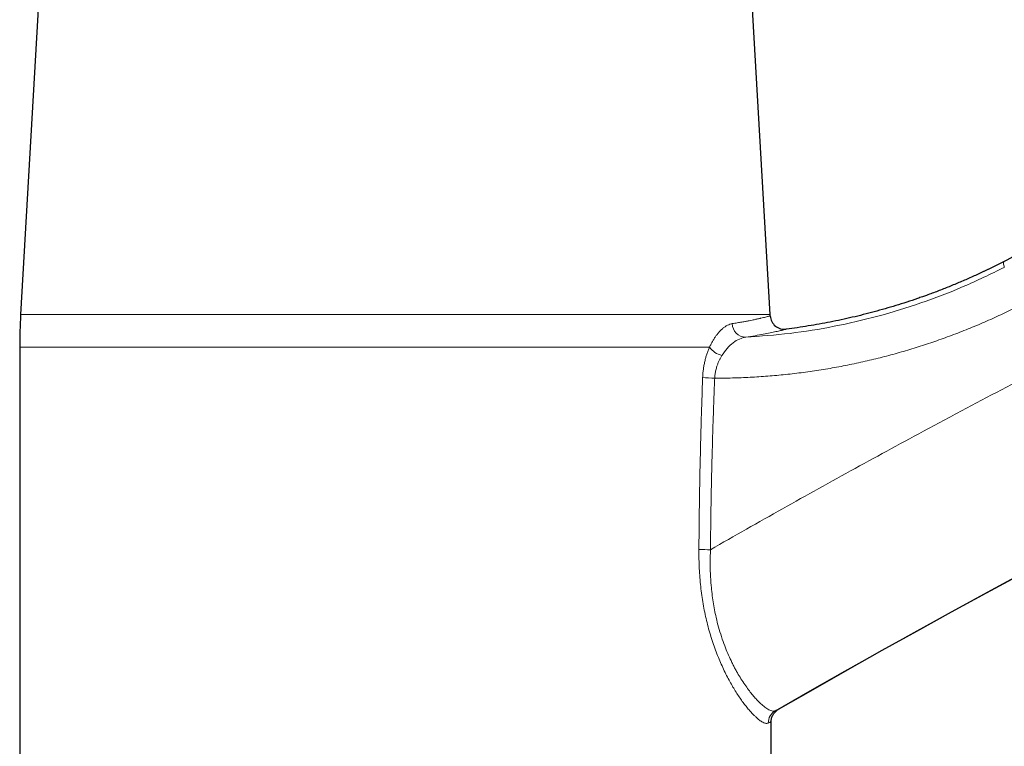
# Model space of a CAD drawing. Header units: millimetres. Extents: x 8 to 1004, y 12 to 903.
# Tile 53 of 56: x 753 to 823, y 723 to 774. Entities that reach past the tile are written whole.
import ezdxf

# ---------------------------------------------------------------- set-up
doc = ezdxf.new("R2010")
doc.units = ezdxf.units.MM

msp = doc.modelspace()

# ---------------------------------------------------------------- linework, layer by layer
at = {"color": 7, "linetype": 'Continuous', "lineweight": 30}
for p, q in [((754.711, 778.068), (753.3, 753.596)), ((806.167, 753.596), (804.755, 778.068)), ((821.724, 756.877), (821.125, 756.588)), ((817.187, 754.953), (816.914, 754.857)), ((753.233, 751.292), (753.233, 714.345)), ((806.233, 706.645), (806.233, 724.873))]:
    msp.add_line(p, q, dxfattribs=at)
at = {"color": 8, "linetype": 'Continuous', "lineweight": 0}
for p, q in [((821.724, 756.877), (821.641, 756.837)), ((816.931, 754.863), (816.914, 754.857)), ((753.3, 753.596), (806.167, 753.596)), ((801.884, 751.292), (753.233, 751.292))]:
    msp.add_line(p, q, dxfattribs=at)
for centre, radius, start, end in [((1114.367, 192.974), 615.236, 103.310879, 120.024968), ((804.467, 752.979), 0.979, 181.33187, 268.36342), ((803.156, 752.242), 1.587, 216.74571, 255.30618), ((802.615, 761.414), 12.313, 264.34012, 268.29628), ((802.36, 809.393), 72.383, 269.03202, 269.67556), ((807.017, 724.793), 0.992, 120.2704, 180.52177)]:
    msp.add_arc(centre, radius, start, end, dxfattribs=at)
at = {"color": 7, "linetype": 'Continuous', "lineweight": 30}
for centre, radius, start, end in [((1114.367, 192.974), 615.206, 103.343719, 120.003403), ((793.233, 751.292), 40, 176.69813, 180.00002), ((766.233, 751.292), 40, 3.17112, 3.30187), ((807.17, 753.56), 1, 183.17112, 277.26295)]:
    msp.add_arc(centre, radius, start, end, dxfattribs=at)
for points, knots in [([(995.702, 817.091), (995.065, 816.97), (993.428, 816.659), (990.796, 816.142), (987.805, 815.542), (984.817, 814.927), (981.832, 814.298), (978.907, 813.666), (976.041, 813.034), (973.236, 812.401), (970.433, 811.756), (967.633, 811.098), (964.728, 810.402), (961.718, 809.665), (958.604, 808.885), (955.493, 808.09), (952.387, 807.28), (949.285, 806.454), (946.188, 805.612), (943.094, 804.754), (940.005, 803.881), (936.921, 802.992), (933.841, 802.087), (930.765, 801.168), (927.694, 800.232), (924.628, 799.281), (921.567, 798.315), (918.511, 797.333), (915.411, 796.32), (912.269, 795.274), (909.083, 794.196), (905.904, 793.101), (902.73, 791.989), (899.562, 790.86), (896.448, 789.732), (893.388, 788.606), (890.381, 787.482), (887.38, 786.342), (884.384, 785.188), (881.395, 784.018), (878.411, 782.833), (875.434, 781.634), (872.415, 780.399), (869.356, 779.13), (866.257, 777.825), (863.165, 776.503), (860.079, 775.166), (857.001, 773.811), (853.93, 772.441), (850.866, 771.054), (847.81, 769.651), (844.761, 768.232), (841.72, 766.797), (838.686, 765.346), (835.718, 763.906), (832.814, 762.48), (829.975, 761.068), (827.144, 759.641), (824.704, 758.398), (823.211, 757.626), (822.657, 757.34)], [0, 0, 0, 0, 0.010598, 0.027203, 0.043808, 0.060414, 0.077019, 0.093624, 0.10928, 0.124937, 0.140593, 0.15625, 0.171906, 0.189379, 0.206853, 0.224327, 0.2418, 0.259274, 0.276748, 0.294221, 0.311695, 0.329168, 0.346642, 0.364116, 0.381589, 0.399063, 0.416536, 0.43401, 0.451484, 0.469789, 0.488095, 0.506401, 0.524706, 0.543012, 0.561318, 0.578791, 0.596265, 0.613739, 0.631212, 0.648686, 0.666159, 0.683633, 0.701107, 0.719412, 0.737718, 0.756024, 0.774329, 0.792635, 0.810941, 0.829247, 0.847552, 0.865858, 0.884164, 0.902469, 0.920775, 0.938035, 0.955294, 0.972554, 0.989814, 1, 1, 1, 1]), ([(822.655, 757.344), (822.405, 757.215), (822.096, 757.056), (821.783, 756.906), (821.724, 756.877)], [0, 0, 0, 0, 0.810534, 1, 1, 1, 1]), ([(821.724, 756.877), (821.525, 756.78), (821.069, 756.559), (820.351, 756.23), (819.569, 755.888), (818.781, 755.561), (817.987, 755.249), (817.365, 755.015), (817.005, 754.889), (816.914, 754.857)], [0, 0, 0, 0, 0.1274313, 0.2908421, 0.4542336, 0.617615, 0.7809953, 0.9443841, 1, 1, 1, 1]), ([(816.914, 754.857), (816.79, 754.813), (816.417, 754.68), (815.79, 754.471), (815.031, 754.23), (814.268, 754.004), (813.501, 753.79), (812.729, 753.589), (811.955, 753.402), (811.177, 753.228), (810.4, 753.068), (809.625, 752.923), (808.851, 752.791), (808.075, 752.671), (807.556, 752.603), (807.297, 752.568)], [0, 0, 0, 0, 0.039645, 0.119988, 0.200347, 0.280728, 0.361133, 0.441568, 0.522036, 0.602542, 0.683089, 0.762242, 0.841442, 0.920694, 1, 1, 1, 1]), ([(806.234, 724.875), (806.235, 724.917), (806.239, 725.003), (806.264, 725.131), (806.306, 725.256), (806.365, 725.376), (806.44, 725.487), (806.528, 725.586), (806.625, 725.673), (806.698, 725.718), (806.734, 725.741)], [0, 0, 0, 0, 0.121227, 0.24562, 0.37222, 0.499956, 0.627698, 0.754316, 0.878737, 1, 1, 1, 1])]:
    msp.add_open_spline(points, degree=3, knots=knots, dxfattribs=at)
at = {"color": 8, "linetype": 'Continuous', "lineweight": 0}
for points, knots in [([(969.927, 803.48), (968.895, 803.235), (966.83, 802.743), (963.738, 801.986), (960.649, 801.214), (957.565, 800.426), (954.503, 799.627), (951.463, 798.818), (948.445, 797.998), (945.432, 797.164), (942.402, 796.309), (939.357, 795.432), (936.295, 794.534), (933.238, 793.621), (930.186, 792.692), (927.138, 791.748), (924.096, 790.788), (921.058, 789.812), (918.025, 788.821), (914.997, 787.815), (911.975, 786.794), (908.957, 785.757), (905.945, 784.704), (902.939, 783.637), (900.021, 782.584), (897.191, 781.547), (894.45, 780.529), (891.713, 779.497), (888.981, 778.453), (886.255, 777.396), (883.452, 776.294), (880.575, 775.147), (877.624, 773.953), (874.679, 772.745), (871.74, 771.521), (868.824, 770.289), (865.933, 769.051), (863.065, 767.806), (860.203, 766.546), (857.328, 765.264), (854.44, 763.958), (851.54, 762.629), (848.646, 761.285), (845.759, 759.926), (842.88, 758.552), (840.007, 757.164), (837.141, 755.762), (834.282, 754.345), (831.431, 752.913), (828.587, 751.467), (825.751, 750.006), (822.921, 748.531), (820.1, 747.042), (817.364, 745.58), (814.713, 744.147), (812.147, 742.744), (809.588, 741.329), (807.035, 739.902), (804.488, 738.464), (802.796, 737.495), (801.95, 737.011)], [0, 0, 0, 0, 0.017562, 0.035123, 0.052685, 0.070246, 0.087808, 0.105056, 0.122304, 0.139552, 0.1568, 0.1744, 0.192, 0.2096, 0.2272, 0.2448, 0.2624, 0.28, 0.2976, 0.3152, 0.3328, 0.3504, 0.368, 0.3856, 0.4032, 0.419333, 0.435467, 0.4516, 0.467733, 0.483867, 0.5, 0.517562, 0.535123, 0.552685, 0.570246, 0.587808, 0.605056, 0.622304, 0.639552, 0.6568, 0.6744, 0.692, 0.7096, 0.7272, 0.7448, 0.7624, 0.78, 0.7976, 0.8152, 0.8328, 0.8504, 0.868, 0.8856, 0.9032, 0.919333, 0.935467, 0.9516, 0.967733, 0.983867, 1, 1, 1, 1]), ([(804.439, 752.001), (805.481, 752.077), (807.571, 752.228), (810.684, 752.737), (813.771, 753.45), (816.811, 754.388), (819.797, 755.526), (821.715, 756.459), (822.675, 756.926)], [0, 0, 0, 0, 0.164776, 0.330398, 0.496812, 0.663938, 0.831695, 1, 1, 1, 1]), ([(822.656, 757.341), (822.646, 757.331), (822.625, 757.31), (822.621, 757.224), (822.635, 757.102), (822.661, 756.984), (822.675, 756.926)], [0, 0, 0, 0, 0.250003, 0.500003, 0.750003, 1, 1, 1, 1]), ([(823.993, 754.352), (823.616, 754.163), (822.863, 753.784), (821.717, 753.256), (820.561, 752.756), (819.394, 752.288), (818.222, 751.855), (817.045, 751.454), (815.865, 751.085), (814.672, 750.747), (813.464, 750.437), (812.242, 750.158), (811.006, 749.911), (809.761, 749.696), (808.507, 749.514), (807.251, 749.366), (805.997, 749.251), (804.748, 749.17), (803.499, 749.118), (802.665, 749.11), (802.249, 749.107)], [0, 0, 0, 0, 0.0560355, 0.1119048, 0.1676557, 0.223336, 0.2789935, 0.3336815, 0.388439, 0.4433111, 0.4983421, 0.5540903, 0.6099084, 0.6658451, 0.7219487, 0.7782666, 0.8338332, 0.8892609, 0.9446174, 1, 1, 1, 1]), ([(803.488, 752.957), (803.607, 752.976), (803.84, 753.014), (804.152, 753.068), (804.43, 753.118), (804.675, 753.165), (804.872, 753.204), (805.031, 753.236), (805.157, 753.263), (805.281, 753.29), (805.366, 753.308), (805.419, 753.32), (805.434, 753.324), (805.45, 753.327), (805.465, 753.331), (805.479, 753.334), (805.559, 753.352), (805.691, 753.382), (805.848, 753.42), (805.972, 753.451), (806.065, 753.475), (806.127, 753.492), (806.165, 753.503), (806.17, 753.504), (806.172, 753.505)], [0, 0, 0, 0, 0.068912, 0.134569, 0.19697, 0.256117, 0.312011, 0.350933, 0.388107, 0.423533, 0.467618, 0.473166, 0.478661, 0.484105, 0.489496, 0.494835, 0.500121, 0.577605, 0.653058, 0.726482, 0.797884, 0.867267, 0.934638, 1, 1, 1, 1]), ([(801.884, 751.292), (801.921, 751.371), (801.996, 751.529), (802.116, 751.748), (802.241, 751.95), (802.371, 752.137), (802.507, 752.307), (802.655, 752.47), (802.815, 752.62), (802.984, 752.749), (803.152, 752.849), (803.321, 752.921), (803.432, 752.945), (803.488, 752.957)], [0, 0, 0, 0, 0.0828261, 0.1653205, 0.2478867, 0.3309267, 0.4148357, 0.4999967, 0.6009064, 0.7007329, 0.8001011, 0.899646, 1, 1, 1, 1]), ([(807.297, 752.568), (807.288, 752.566), (807.27, 752.561), (807.128, 752.523), (806.903, 752.468), (806.586, 752.396), (806.183, 752.311), (805.69, 752.214), (805.118, 752.11), (804.665, 752.037), (804.439, 752.001)], [0, 0, 0, 0, 0.124839, 0.249593, 0.374342, 0.499149, 0.62407, 0.749153, 0.874446, 1, 1, 1, 1]), ([(804.439, 752.001), (804.291, 751.968), (803.997, 751.902), (803.552, 751.627), (803.125, 751.244), (802.876, 750.885), (802.753, 750.706)], [0, 0, 0, 0, 0.252017, 0.503862, 0.753552, 1, 1, 1, 1]), ([(801.4, 749.161), (801.405, 749.257), (801.415, 749.45), (801.447, 749.735), (801.491, 750.017), (801.548, 750.291), (801.616, 750.557), (801.695, 750.811), (801.784, 751.058), (801.85, 751.214), (801.884, 751.292)], [0, 0, 0, 0, 0.1238535, 0.2478152, 0.3727267, 0.4994107, 0.6226664, 0.7467258, 0.872281, 1, 1, 1, 1]), ([(802.753, 750.706), (802.719, 750.649), (802.651, 750.535), (802.559, 750.35), (802.477, 750.159), (802.413, 749.981), (802.366, 749.822), (802.33, 749.683), (802.3, 749.542), (802.276, 749.399), (802.258, 749.254), (802.252, 749.156), (802.249, 749.107)], [0, 0, 0, 0, 0.128558, 0.255916, 0.382054, 0.507029, 0.589781, 0.672148, 0.754221, 0.83612, 0.917989, 1, 1, 1, 1]), ([(801.137, 737.02), (801.141, 737.593), (801.15, 738.741), (801.173, 740.464), (801.203, 742.193), (801.241, 743.928), (801.287, 745.668), (801.339, 747.413), (801.38, 748.578), (801.4, 749.161)], [0, 0, 0, 0, 0.1414292, 0.283321, 0.4256836, 0.5685249, 0.7118529, 0.8556753, 1, 1, 1, 1]), ([(802.249, 749.107), (802.235, 748.759), (802.208, 748.069), (802.171, 747.039), (802.137, 746.023), (802.106, 745.019), (802.077, 744.029), (802.052, 743.051), (802.028, 742.055), (802.007, 741.042), (801.988, 740.012), (801.972, 738.998), (801.959, 737.999), (801.953, 737.339), (801.95, 737.011)], [0, 0, 0, 0, 0.086288, 0.171477, 0.255568, 0.338563, 0.420464, 0.501272, 0.580988, 0.667419, 0.752533, 0.836333, 0.918822, 1, 1, 1, 1]), ([(806.025, 724.784), (805.997, 724.775), (805.94, 724.757), (805.836, 724.766), (805.718, 724.804), (805.594, 724.866), (805.469, 724.947), (805.345, 725.041), (805.213, 725.153), (805.072, 725.284), (804.91, 725.448), (804.726, 725.649), (804.519, 725.894), (804.307, 726.164), (804.09, 726.462), (803.87, 726.786), (803.648, 727.136), (803.426, 727.513), (803.203, 727.916), (802.982, 728.347), (802.766, 728.804), (802.556, 729.287), (802.354, 729.795), (802.162, 730.325), (801.983, 730.873), (801.82, 731.435), (801.674, 732.009), (801.545, 732.593), (801.434, 733.186), (801.339, 733.792), (801.262, 734.412), (801.203, 735.045), (801.162, 735.692), (801.138, 736.352), (801.137, 736.796), (801.137, 737.02)], [0, 0, 0, 0, 0.03166, 0.063073, 0.094306, 0.125424, 0.150282, 0.175145, 0.200047, 0.225022, 0.250106, 0.282233, 0.313944, 0.345313, 0.376418, 0.40734, 0.438158, 0.468956, 0.499815, 0.530948, 0.562048, 0.593211, 0.624537, 0.656104, 0.687369, 0.718434, 0.749404, 0.779768, 0.810233, 0.84089, 0.871824, 0.903121, 0.934865, 0.967133, 1, 1, 1, 1]), ([(801.95, 737.011), (801.941, 736.724), (801.924, 736.156), (801.943, 735.316), (801.991, 734.567), (802.059, 733.907), (802.137, 733.331), (802.233, 732.773), (802.358, 732.176), (802.519, 731.539), (802.723, 730.867), (802.943, 730.251), (803.171, 729.688), (803.343, 729.306), (803.464, 729.056), (803.528, 728.927), (803.592, 728.8), (803.657, 728.675), (803.724, 728.552), (803.849, 728.325), (804.041, 727.999), (804.304, 727.59), (804.565, 727.219), (804.82, 726.887), (805.053, 726.608), (805.212, 726.433), (805.301, 726.342), (805.329, 726.313), (805.357, 726.285), (805.384, 726.257), (805.412, 726.23), (805.475, 726.17), (805.575, 726.078), (805.713, 725.962), (805.855, 725.854), (805.999, 725.76), (806.142, 725.685), (806.28, 725.636), (806.409, 725.617), (806.481, 725.638), (806.517, 725.649)], [0, 0, 0, 0, 0.044544, 0.088006, 0.130473, 0.161728, 0.192516, 0.222878, 0.252859, 0.29214, 0.332186, 0.373092, 0.408186, 0.443998, 0.453503, 0.463062, 0.472675, 0.482342, 0.492065, 0.501845, 0.537074, 0.574768, 0.61495, 0.650642, 0.688113, 0.722566, 0.727182, 0.731821, 0.736483, 0.74117, 0.745881, 0.750615, 0.773218, 0.798269, 0.825768, 0.855716, 0.888113, 0.922959, 0.960255, 1, 1, 1, 1]), ([(806.517, 725.649), (806.543, 725.66), (806.594, 725.682), (806.651, 725.706), (806.695, 725.724), (806.722, 725.736), (806.734, 725.741), (806.733, 725.74), (806.732, 725.74)], [0, 0, 0, 0, 0.187906, 0.375307, 0.562323, 0.749074, 0.935683, 1, 1, 1, 1]), ([(806.229, 724.873), (806.23, 724.873), (806.232, 724.874), (806.199, 724.86), (806.135, 724.831), (806.062, 724.8), (806.025, 724.784)], [0, 0, 0, 0, 0.142142, 0.427107, 0.713036, 1, 1, 1, 1])]:
    msp.add_open_spline(points, degree=3, knots=knots, dxfattribs=at)

doc.saveas('drawing.dxf')
